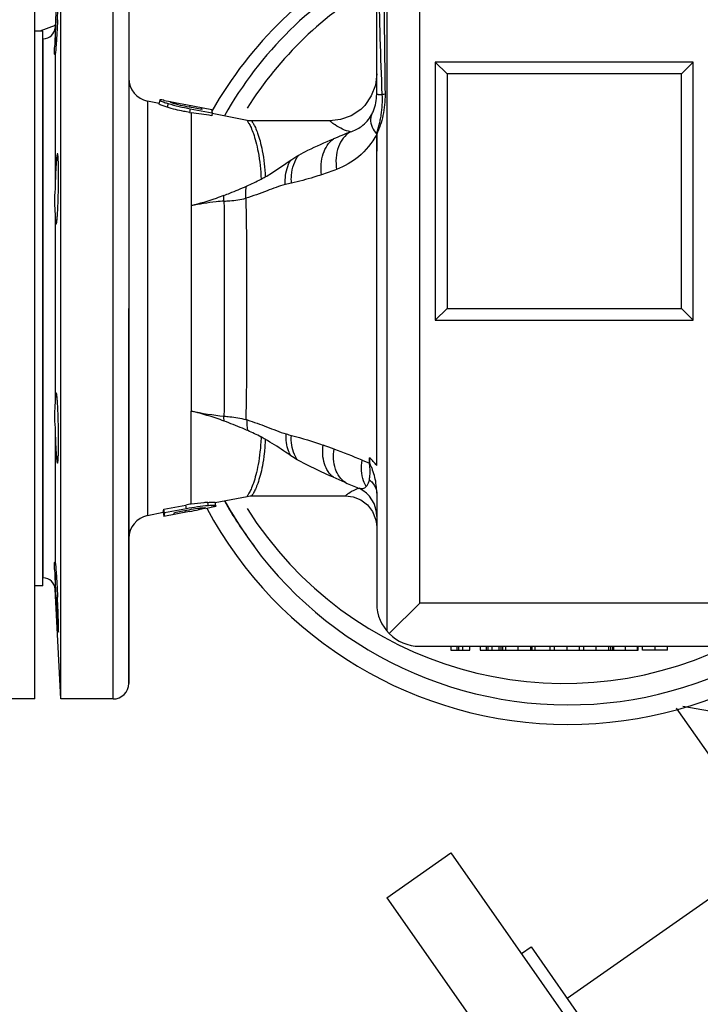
# Model space of a CAD drawing. Header units: millimetres. Extents: x 0 to 1189, y 0 to 841.
# Tile 146 of 158: x 999 to 1006, y 618 to 628. Entities that reach past the tile are written whole.
import ezdxf

# ---------------------------------------------------------------- set-up
doc = ezdxf.new("R2010")
doc.units = ezdxf.units.MM
doc.header["$LTSCALE"] = 65.395
doc.linetypes.add('CENTER', pattern=[0.6, 0.375, -0.075, 0.075, -0.075])
for name, color, linetype in [('0006_725700_27_ABL688', 7, 'CONTINUOUS'), ('0006_725700_27_T2_PBL690', 7, 'CONTINUOUS'), ('0006_725700_27_T3_ABL689', 7, 'CONTINUOUS'), ('1907_060000_TLKGS_KGS_V_ABL517', 7, 'CONTINUOUS'), ('1907_061000_TLKGS_KGS_V_ABL518', 7, 'CONTINUOUS'), ('1907_153200_52_ABL663', 7, 'CONTINUOUS'), ('1907_153200_52_T1_PBL697', 7, 'CONTINUOUS'), ('1907_153200_68_ABL545', 7, 'CONTINUOUS'), ('1907_644000_03_SIMPLE1_T1_X_PBL676', 7, 'CONTINUOUS'), ('1907_644000_03_SIMPLE1_X_ABL675', 7, 'CONTINUOUS'), ('1907_833000_31_SIMPLE1_C#AF0_ABL686', 7, 'CONTINUOUS'), ('1907_833000_31_SIMPLE1_T2_C_PBL702', 7, 'CONTINUOUS'), ('1907_833000_31_SIMPLE1_T7_C_PBL1471', 7, 'CONTINUOUS'), ('1997_000000_TLKGS_MARKETING_ABL455', 7, 'CONTINUOUS'), ('1997_030000_TLKGS_V_ABL456', 7, 'CONTINUOUS'), ('1997_800000_TLKGS_V_ABL685', 7, 'CONTINUOUS'), ('80ND40-DIN2690-MAK_PBL695', 7, 'CONTINUOUS'), ('9M32C_GENSET_KPL_VERROHRUNG_ABL407', 7, 'CONTINUOUS'), ('EN1092-1-01A-DN80-PN16_PBL692', 7, 'CONTINUOUS'), ('links_13_VBL404', 7, 'CONTINUOUS')]:
    doc.layers.add(name, color=color, linetype=linetype)

# ---------------------------------------------------------------- blocks, each defined once
blk = doc.blocks.new('EN1092-1-01A-DN80-PN16_PBL692', base_point=(998.77, 625.267))
at = {"layer": 'EN1092-1-01A-DN80-PN16_PBL692', "color": 7, "linetype": 'Continuous'}
for p, q in [((999.17, 629.267), (998.37, 629.267)), ((998.37, 621.267), (998.37, 629.267)), ((999.17, 621.267), (999.17, 629.267)), ((999.17, 621.267), (998.37, 621.267))]:
    blk.add_line(p, q, dxfattribs=at)
blk = doc.blocks.new('1907_153200_68_ABL545', base_point=(993.388, 607.367))
at = {"layer": 'EN1092-1-01A-DN80-PN16_PBL692'}
blk.add_blockref('EN1092-1-01A-DN80-PN16_PBL692', (998.77, 625.267), dxfattribs=at)
blk = doc.blocks.new('1907_153200_52_T1_PBL697', base_point=(1003.214, 629.267))
at = {"layer": '1907_153200_52_T1_PBL697', "color": 2, "linetype": 'CENTER'}
blk.add_line((999.377, 628.162), (999.221, 628.107), dxfattribs=at)
blk = doc.blocks.new('1907_153200_52_ABL663', base_point=(1004.877, 628.337))
at = {"layer": '1907_153200_52_T1_PBL697'}
blk.add_blockref('1907_153200_52_T1_PBL697', (1003.214, 629.267), dxfattribs=at)
blk = doc.blocks.new('0006_725700_27_T2_PBL690', base_point=(1004.59, 625.267))
at = {"layer": '0006_725700_27_T2_PBL690', "color": 7, "linetype": 'Continuous'}
for p, q in [((999.435, 629.267), (999.376, 628.14)), ((999.435, 621.267), (999.435, 629.267)), ((1000.13, 629.107), (1000.13, 621.427)), ((1002.67, 627.46), (1002.67, 628.607)), ((999.256, 628.027), (999.25, 628.027)), ((999.376, 627.863), (999.376, 627.863)), ((1003.39, 627.667), (1003.27, 627.787)), ((1005.79, 627.667), (1005.91, 627.787)), ((1005.79, 627.667), (1003.39, 627.667)), ((1003.39, 627.667), (1003.39, 625.267)), ((1005.79, 625.267), (1005.79, 627.667)), ((1000.441, 627.366), (1000.324, 627.389)), ((1000.324, 627.389), (1000.324, 623.144)), ((1000.448, 627.401), (1000.44, 627.362)), ((1000.44, 627.362), (1000.44, 627.362)), ((1000.448, 627.401), (1000.448, 627.401)), ((1000.495, 627.397), (1000.558, 627.384)), ((1000.557, 627.38), (1000.557, 627.38)), ((1000.619, 627.372), (1000.717, 627.354)), ((1000.717, 627.354), (1000.98, 627.302)), ((1000.753, 627.273), (1000.771, 627.27)), ((1000.761, 627.312), (1000.986, 627.27)), ((1000.771, 627.27), (1000.771, 626.318)), ((1000.879, 627.303), (1000.794, 627.319)), ((1000.872, 627.305), (1000.875, 627.323)), ((1000.875, 627.323), (1000.879, 627.303)), ((1000.987, 627.265), (1000.98, 627.302)), ((1000.986, 627.27), (1000.98, 627.24)), ((1001.342, 627.191), (1000.984, 627.261)), ((1000.987, 627.265), (1000.986, 627.26)), ((1002.19, 627.187), (1001.388, 627.187)), ((1002.671, 627.047), (1002.67, 627.047)), ((1002.671, 627.047), (1002.67, 626.876)), ((1002.671, 627.048), (1002.671, 627.047)), ((999.376, 626.498), (999.376, 626.491)), ((1000.13, 621.427), (1000.13, 625.267)), ((1003.39, 625.267), (1003.27, 625.147)), ((1003.39, 625.267), (1005.79, 625.267)), ((1005.79, 625.267), (1005.91, 625.147)), ((1000.77, 623.263), (1000.77, 624.216)), ((999.376, 624.042), (999.376, 624.035)), ((1001.017, 623.279), (1001.342, 623.342)), ((1001.388, 623.347), (1002.35, 623.347)), ((1002.35, 623.347), (1002.428, 623.337)), ((1002.428, 623.337), (1002.507, 623.306)), ((1002.67, 623.376), (1002.67, 622.247)), ((1000.489, 623.212), (1000.714, 623.253)), ((1000.722, 623.215), (1000.497, 623.173)), ((1000.915, 623.223), (1000.915, 623.223)), ((1000.916, 623.219), (1000.975, 623.23)), ((1001.024, 623.244), (1001.016, 623.282)), ((1001.024, 623.244), (1001.024, 623.244)), ((1002.507, 623.306), (1002.575, 623.254)), ((1002.575, 623.254), (1002.627, 623.187)), ((1000.482, 623.175), (1000.324, 623.144)), ((1000.482, 623.175), (1000.489, 623.212)), ((1000.483, 623.175), (1000.49, 623.136)), ((1000.497, 623.173), (1000.489, 623.212)), ((1000.753, 623.187), (1000.49, 623.136)), ((1000.497, 623.173), (1000.49, 623.136)), ((1000.594, 623.156), (1000.598, 623.177)), ((1000.598, 623.177), (1000.683, 623.193)), ((1002.627, 623.187), (1002.659, 623.109)), ((1002.659, 623.109), (1002.663, 623.083)), ((1002.663, 623.083), (1002.67, 623.027)), ((999.376, 622.67), (999.376, 622.67)), ((999.256, 622.507), (999.25, 622.507)), ((999.435, 621.267), (999.376, 622.393)), ((1002.799, 621.936), (1003.11, 622.247)), ((1003.11, 621.807), (1006.394, 621.807)), ((1003.429, 621.807), (1003.429, 621.767)), ((1003.512, 621.767), (1003.512, 621.807)), ((1003.553, 621.767), (1003.553, 621.807)), ((1003.624, 621.767), (1003.624, 621.807)), ((1003.729, 621.807), (1003.729, 621.767)), ((1003.812, 621.767), (1003.812, 621.807)), ((1003.853, 621.767), (1003.853, 621.807)), ((1003.924, 621.767), (1003.924, 621.807)), ((1003.962, 621.767), (1003.962, 621.807)), ((1003.991, 621.767), (1003.991, 621.807)), ((1004.247, 621.767), (1004.247, 621.807)), ((1004.262, 621.767), (1004.262, 621.807)), ((1004.293, 621.767), (1004.293, 621.807)), ((1004.445, 621.767), (1004.445, 621.807)), ((1004.491, 621.767), (1004.491, 621.807)), ((1004.747, 621.767), (1004.747, 621.807)), ((1004.791, 621.767), (1004.791, 621.807)), ((1005.047, 621.767), (1005.047, 621.807)), ((1005.089, 621.767), (1005.089, 621.807)), ((1005.099, 621.767), (1005.099, 621.807)), ((1005.339, 621.767), (1005.339, 621.807)), ((1005.349, 621.767), (1005.349, 621.807)), ((1005.392, 621.767), (1005.392, 621.807)), ((1005.647, 621.767), (1005.647, 621.807)), ((1003.429, 621.767), (1003.624, 621.767)), ((1003.729, 621.767), (1005.349, 621.767)), ((1005.647, 621.767), (1005.392, 621.767)), ((999.97, 621.267), (999.435, 621.267))]:
    blk.add_line(p, q, dxfattribs=at)
at = {"layer": '0006_725700_27_T2_PBL690', "color": 9, "linetype": 'Continuous'}
for p, q in [((999.97, 621.267), (999.97, 629.267)), ((1002.773, 628.607), (1002.773, 621.964)), ((1003.11, 622.247), (1003.11, 628.607)), ((999.376, 628.141), (999.376, 627.974)), ((999.256, 625.267), (999.256, 628.027)), ((999.376, 627.863), (999.376, 626.498)), ((1005.91, 627.787), (1003.27, 627.787)), ((1003.27, 627.787), (1003.27, 625.147)), ((1005.91, 625.147), (1005.91, 627.787)), ((1000.44, 627.362), (1000.44, 627.362)), ((1000.533, 627.365), (1000.525, 627.326)), ((1000.619, 627.372), (1000.616, 627.357)), ((1000.757, 627.346), (1000.753, 627.327)), ((1000.761, 627.312), (1000.753, 627.273)), ((1002.671, 627.048), (1002.67, 627.049)), ((1002.67, 627.047), (1002.67, 627.049)), ((1002.67, 626.876), (1002.67, 627.047)), ((999.376, 626.232), (999.376, 624.302)), ((999.256, 622.507), (999.256, 625.267)), ((1003.27, 625.147), (1005.91, 625.147)), ((1000.77, 624.216), (1000.773, 624.215)), ((999.376, 624.035), (999.376, 622.67)), ((1002.596, 623.681), (1002.596, 623.738)), ((1002.522, 623.711), (1002.596, 623.681)), ((1002.596, 623.681), (1002.601, 623.681)), ((1000.722, 623.215), (1000.714, 623.253)), ((1000.85, 623.206), (1000.847, 623.221)), ((1000.946, 623.246), (1000.939, 623.28)), ((1000.713, 623.179), (1000.709, 623.198)), ((999.376, 622.56), (999.376, 622.393)), ((1006.06, 622.247), (1003.11, 622.247)), ((1003.49, 621.807), (1003.49, 621.767)), ((1003.79, 621.807), (1003.79, 621.767)), ((1003.94, 621.807), (1003.94, 621.767)), ((1004.119, 621.767), (1004.119, 621.807)), ((1004.619, 621.767), (1004.619, 621.807)), ((1004.919, 621.767), (1004.919, 621.807)), ((1005.069, 621.767), (1005.069, 621.807)), ((1005.219, 621.767), (1005.219, 621.807)), ((1005.52, 621.767), (1005.52, 621.807))]:
    blk.add_line(p, q, dxfattribs=at)
at = {"layer": '0006_725700_27_T2_PBL690', "color": 7, "linetype": 'Continuous'}
for points in [[(1002.67, 627.667), (1002.656, 627.551), (1002.614, 627.442), (1002.548, 627.346), (1002.506, 627.305), (1002.409, 627.24), (1002.3, 627.2), (1002.19, 627.187)], [(1001.388, 627.187), (1001.375, 627.187), (1001.356, 627.189), (1001.342, 627.191)], [(1001.342, 623.342), (1001.356, 623.345), (1001.375, 623.346), (1001.388, 623.347)]]:
    blk.add_lwpolyline(points, dxfattribs=at)
for centre, radius, start, end in [((1004.59, 625.267), 4, 118.7652, 150.4531), ((999.256, 628.147), 0.12, 270, 357.032), ((1000.37, 627.625), 0.24, 180, 259.0047), ((998.906, 613.24), 14.153, 81.5757, 82.4315), ((1001.519, 618.919), 4.408, 99.785, 100.5238), ((1004.59, 625.267), 4, 209.5469, 217.4305), ((1000.37, 622.909), 0.24, 100.9953, 180), ((996.447, 645.496), 22.721, 280.9247, 281.1751), ((999.256, 622.387), 0.12, 2.9715, 90), ((1003.11, 622.247), 0.44, 180, 270), ((999.97, 621.427), 0.16, 270, 360)]:
    blk.add_arc(centre, radius, start, end, dxfattribs=at)
at = {"layer": '0006_725700_27_T2_PBL690', "color": 9, "linetype": 'Continuous'}
for centre, radius, start, end in [((1004.59, 625.267), 3.84, 120.0766, 147.7357), ((1118.892, 629.319), 116.151, 180.35145, 180.91758), ((1002.854, 625.066), 2.395, 92.3485, 93.0223), ((1010.691, 606.932), 21.782, 112.3708, 112.8658), ((1545.871, 626.071), 543.202, 179.91512, 180.08488), ((1000.58, 628.277), 1.914, 298.249, 299.7095), ((1002.19, 624.787), 1.806, 102.573, 104.6186), ((1554.174, 624.462), 551.505, 179.9164, 180.0836), ((1001.473, 627.623), 3.479, 258.3886, 263.9498), ((1001.031, 623.081), 1.089, 73.2673, 74.068), ((1000.606, 622.291), 1.878, 62.0302, 66.6208), ((1000.582, 622.247), 1.928, 60.591, 62.0385), ((1000.51, 619.33), 4.815, 69.0281, 70.4331), ((998.063, 612.925), 11.672, 67.5433, 69.0671), ((1010.449, 642.375), 20.554, 246.4222, 246.7992), ((1031.401, 691.203), 73.688, 246.7829, 246.89835), ((1002.351, 623.136), 0.32, 0.0305, 64.4489), ((1004.59, 625.267), 3.84, 212.2644, 295.7209)]:
    blk.add_arc(centre, radius, start, end, dxfattribs=at)
at = {"layer": '0006_725700_27_T2_PBL690', "color": 7, "linetype": 'Continuous'}
for points, knots in [([(999.401, 628.223), (999.403, 628.269), (999.406, 628.336), (999.409, 628.42), (999.411, 628.475), (999.411, 628.518), (999.414, 628.553), (999.41, 628.569), (999.413, 628.583), (999.411, 628.583)], [0, 0, 0, 0, 0.382559, 0.555418, 0.706945, 0.831301, 0.923699, 0.980602, 1, 1, 1, 1]), ([(999.401, 628.223), (999.399, 628.178), (999.396, 628.112), (999.391, 628.028), (999.388, 627.974), (999.384, 627.93), (999.382, 627.896), (999.378, 627.877), (999.378, 627.865), (999.376, 627.863)], [0, 0, 0, 0, 0.377611, 0.548712, 0.699313, 0.82379, 0.917487, 0.97691, 1, 1, 1, 1]), ([(999.376, 627.974), (999.377, 627.992), (999.38, 628.075), (999.384, 628.158), (999.387, 628.223)], [0, 0, 0, 0, 0.216181, 1, 1, 1, 1]), ([(999.376, 627.863), (999.373, 627.863), (999.37, 627.877), (999.367, 627.909), (999.375, 627.946), (999.376, 627.974)], [0, 0, 0, 0, 0.074754, 0.267965, 1, 1, 1, 1]), ([(1000.442, 627.359), (1000.442, 627.359), (1000.441, 627.36), (1000.44, 627.361), (1000.44, 627.362)], [0, 0, 0, 0, 0.602878, 1, 1, 1, 1]), ([(1000.525, 627.326), (1000.511, 627.33), (1000.483, 627.34), (1000.454, 627.349), (1000.442, 627.359)], [0, 0, 0, 0, 0.500683, 1, 1, 1, 1]), ([(1000.455, 627.403), (1000.453, 627.403), (1000.451, 627.403), (1000.448, 627.402), (1000.448, 627.401)], [0, 0, 0, 0, 0.700978, 1, 1, 1, 1]), ([(1000.448, 627.401), (1000.448, 627.398), (1000.458, 627.393), (1000.474, 627.385), (1000.501, 627.375), (1000.521, 627.368), (1000.533, 627.365)], [0, 0, 0, 0, 0.093024, 0.304124, 0.613935, 1, 1, 1, 1]), ([(1000.495, 627.397), (1000.491, 627.397), (1000.477, 627.4), (1000.464, 627.402), (1000.455, 627.403)], [0, 0, 0, 0, 0.334832, 1, 1, 1, 1]), ([(1000.557, 627.381), (1000.562, 627.383), (1000.584, 627.377), (1000.604, 627.375), (1000.619, 627.372)], [0, 0, 0, 0, 0.248852, 1, 1, 1, 1]), ([(1000.557, 627.38), (1000.557, 627.38), (1000.557, 627.381), (1000.557, 627.381), (1000.557, 627.381)], [0, 0, 0, 0, 0.489717, 1, 1, 1, 1]), ([(1000.563, 627.375), (1000.561, 627.375), (1000.559, 627.377), (1000.557, 627.379), (1000.557, 627.38)], [0, 0, 0, 0, 0.654242, 1, 1, 1, 1]), ([(1000.615, 627.357), (1000.609, 627.359), (1000.592, 627.364), (1000.574, 627.369), (1000.563, 627.375)], [0, 0, 0, 0, 0.346418, 1, 1, 1, 1]), ([(1000.753, 627.273), (1000.733, 627.277), (1000.657, 627.291), (1000.58, 627.309), (1000.525, 627.326)], [0, 0, 0, 0, 0.260231, 1, 1, 1, 1]), ([(999.401, 626.851), (999.399, 626.851), (999.397, 626.838), (999.393, 626.822), (999.39, 626.788), (999.387, 626.745), (999.384, 626.692), (999.379, 626.609), (999.377, 626.544), (999.376, 626.498)], [0, 0, 0, 0, 0.021255, 0.078485, 0.170597, 0.29432, 0.445098, 0.617343, 1, 1, 1, 1]), ([(999.411, 626.491), (999.412, 626.537), (999.412, 626.604), (999.412, 626.689), (999.411, 626.743), (999.409, 626.786), (999.408, 626.821), (999.405, 626.838), (999.404, 626.851), (999.401, 626.851)], [0, 0, 0, 0, 0.381794, 0.55427, 0.705446, 0.829536, 0.921848, 0.97903, 1, 1, 1, 1]), ([(999.376, 626.491), (999.374, 626.444), (999.364, 626.358), (999.375, 626.271), (999.376, 626.232)], [0, 0, 0, 0, 0.543258, 1, 1, 1, 1]), ([(999.387, 626.131), (999.39, 626.131), (999.392, 626.145), (999.395, 626.161), (999.398, 626.196), (999.402, 626.24), (999.405, 626.294), (999.408, 626.379), (999.41, 626.445), (999.411, 626.491)], [0, 0, 0, 0, 0.021585, 0.079082, 0.171518, 0.295573, 0.446586, 0.618812, 1, 1, 1, 1]), ([(1000.771, 626.318), (1000.77, 626.149), (1000.771, 625.449), (1000.77, 624.748), (1000.77, 624.216)], [0, 0, 0, 0, 0.240507, 1, 1, 1, 1]), ([(999.376, 626.232), (999.377, 626.218), (999.378, 626.193), (999.38, 626.16), (999.383, 626.144), (999.385, 626.131), (999.387, 626.131)], [0, 0, 0, 0, 0.420911, 0.733598, 0.927484, 1, 1, 1, 1]), ([(999.387, 624.402), (999.385, 624.402), (999.383, 624.389), (999.38, 624.374), (999.378, 624.34), (999.377, 624.316), (999.376, 624.302)], [0, 0, 0, 0, 0.072518, 0.266402, 0.579086, 1, 1, 1, 1]), ([(999.411, 624.042), (999.41, 624.088), (999.408, 624.155), (999.405, 624.24), (999.402, 624.294), (999.398, 624.337), (999.395, 624.372), (999.392, 624.389), (999.39, 624.402), (999.387, 624.402)], [0, 0, 0, 0, 0.381189, 0.553415, 0.704427, 0.828481, 0.920918, 0.978414, 1, 1, 1, 1]), ([(999.376, 624.302), (999.375, 624.262), (999.364, 624.176), (999.374, 624.089), (999.376, 624.042)], [0, 0, 0, 0, 0.456708, 1, 1, 1, 1]), ([(999.376, 624.035), (999.377, 623.99), (999.379, 623.924), (999.384, 623.841), (999.387, 623.788), (999.39, 623.746), (999.393, 623.712), (999.397, 623.695), (999.399, 623.682), (999.401, 623.682)], [0, 0, 0, 0, 0.382638, 0.554888, 0.705675, 0.829404, 0.921516, 0.978746, 1, 1, 1, 1]), ([(999.401, 623.682), (999.404, 623.682), (999.405, 623.696), (999.408, 623.712), (999.409, 623.747), (999.411, 623.791), (999.412, 623.845), (999.412, 623.929), (999.412, 623.996), (999.411, 624.042)], [0, 0, 0, 0, 0.020969, 0.07815, 0.170465, 0.294558, 0.44573, 0.618205, 1, 1, 1, 1]), ([(1002.601, 623.681), (1002.601, 623.69), (1002.6, 623.705), (1002.598, 623.723), (1002.599, 623.734), (1002.596, 623.738)], [0, 0, 0, 0, 0.50281, 0.754951, 1, 1, 1, 1]), ([(1002.67, 623.376), (1002.67, 623.403), (1002.667, 623.457), (1002.653, 623.536), (1002.633, 623.598), (1002.616, 623.645), (1002.602, 623.668), (1002.601, 623.681)], [0, 0, 0, 0, 0.259803, 0.514642, 0.760535, 0.879589, 1, 1, 1, 1]), ([(1000.939, 623.28), (1000.926, 623.279), (1000.87, 623.274), (1000.814, 623.268), (1000.77, 623.263)], [0, 0, 0, 0, 0.225654, 1, 1, 1, 1]), ([(1000.915, 623.223), (1000.914, 623.218), (1000.898, 623.217), (1000.879, 623.211), (1000.861, 623.208), (1000.85, 623.206)], [0, 0, 0, 0, 0.245781, 0.49718, 1, 1, 1, 1]), ([(1000.86, 623.223), (1000.874, 623.224), (1000.887, 623.223), (1000.914, 623.228), (1000.915, 623.223)], [0, 0, 0, 0, 0.754884, 1, 1, 1, 1]), ([(1000.939, 623.28), (1000.95, 623.281), (1000.968, 623.282), (1000.994, 623.284), (1001.006, 623.283), (1001.016, 623.283), (1001.016, 623.282)], [0, 0, 0, 0, 0.419806, 0.738763, 0.93461, 1, 1, 1, 1]), ([(1001.024, 623.244), (1001.023, 623.246), (1001.013, 623.248), (1001, 623.249), (1000.975, 623.248), (1000.956, 623.247), (1000.946, 623.246)], [0, 0, 0, 0, 0.081693, 0.287411, 0.599363, 1, 1, 1, 1]), ([(1001.021, 623.241), (1001.019, 623.24), (1001.004, 623.235), (1000.988, 623.233), (1000.975, 623.23)], [0, 0, 0, 0, 0.139332, 1, 1, 1, 1]), ([(1001.024, 623.244), (1001.023, 623.243), (1001.023, 623.242), (1001.021, 623.242), (1001.021, 623.241)], [0, 0, 0, 0, 0.501659, 1, 1, 1, 1]), ([(999.376, 622.56), (999.375, 622.587), (999.367, 622.625), (999.37, 622.657), (999.373, 622.67), (999.376, 622.67)], [0, 0, 0, 0, 0.73203, 0.925236, 1, 1, 1, 1]), ([(999.376, 622.67), (999.378, 622.668), (999.378, 622.657), (999.382, 622.637), (999.384, 622.603), (999.388, 622.559), (999.391, 622.506), (999.396, 622.422), (999.399, 622.356), (999.401, 622.31)], [0, 0, 0, 0, 0.023125, 0.082573, 0.176283, 0.30076, 0.451352, 0.622437, 1, 1, 1, 1]), ([(999.387, 622.31), (999.386, 622.333), (999.382, 622.416), (999.378, 622.5), (999.376, 622.56)], [0, 0, 0, 0, 0.274524, 1, 1, 1, 1]), ([(999.387, 622.31), (999.389, 622.28), (999.392, 622.22), (999.397, 622.13), (999.401, 622.055), (999.405, 622.002), (999.408, 621.973), (999.408, 621.957), (999.411, 621.95)], [0, 0, 0, 0, 0.250036, 0.500073, 0.75011, 0.875133, 0.937615, 1, 1, 1, 1]), ([(999.411, 621.95), (999.413, 621.95), (999.41, 621.965), (999.414, 621.98), (999.411, 622.016), (999.411, 622.059), (999.409, 622.113), (999.406, 622.198), (999.403, 622.264), (999.401, 622.31)], [0, 0, 0, 0, 0.0194, 0.076303, 0.168703, 0.293063, 0.444594, 0.617452, 1, 1, 1, 1])]:
    blk.add_open_spline(points, degree=3, knots=knots, dxfattribs=at)
at = {"layer": '0006_725700_27_T2_PBL690', "color": 9, "linetype": 'Continuous'}
for points in [[(1002.727, 627.458), (1002.71, 627.841), (1002.702, 628.224), (1002.694, 628.607)], [(1001.79, 626.785), (1001.817, 626.804), (1001.844, 626.821), (1001.873, 626.837)], [(1002.259, 626.69), (1002.208, 626.671), (1002.157, 626.652), (1002.105, 626.635)], [(1001.337, 626.519), (1001.388, 626.541), (1001.438, 626.565), (1001.486, 626.591)], [(1001.106, 626.365), (1001.105, 626.384), (1001.105, 626.404), (1001.106, 626.424)], [(1001.107, 624.113), (1001.106, 624.13), (1001.106, 624.147), (1001.106, 624.164)], [(1001.351, 624.015), (1001.344, 624.051), (1001.343, 624.088), (1001.345, 624.124)], [(1001.744, 623.981), (1001.761, 623.976), (1001.779, 623.971), (1001.797, 623.966)], [(1001.797, 623.966), (1001.906, 623.937), (1002.016, 623.905), (1002.123, 623.867)], [(1001.857, 623.717), (1001.834, 623.73), (1001.812, 623.744), (1001.791, 623.758)], [(1002.67, 623.657), (1002.648, 623.686), (1002.623, 623.714), (1002.596, 623.738)]]:
    blk.add_open_spline(points, degree=3, dxfattribs=at)
for points, knots in [([(1002.617, 627.249), (1002.625, 627.262), (1002.657, 627.328), (1002.67, 627.402), (1002.67, 627.46)], [0, 0, 0, 0, 0.211279, 1, 1, 1, 1]), ([(1002.67, 627.049), (1002.669, 627.058), (1002.674, 627.074), (1002.683, 627.107), (1002.695, 627.147), (1002.707, 627.197), (1002.72, 627.265), (1002.729, 627.352), (1002.729, 627.423), (1002.727, 627.458)], [0, 0, 0, 0, 0.062158, 0.122786, 0.244502, 0.367711, 0.492547, 0.745553, 1, 1, 1, 1]), ([(1002.67, 627.46), (1002.67, 627.459), (1002.678, 627.46), (1002.686, 627.458), (1002.705, 627.459), (1002.719, 627.458), (1002.727, 627.458)], [0, 0, 0, 0, 0.064551, 0.254766, 0.568493, 1, 1, 1, 1]), ([(1002.756, 627.459), (1002.756, 627.423), (1002.753, 627.35), (1002.736, 627.244), (1002.713, 627.159), (1002.692, 627.103), (1002.68, 627.072), (1002.672, 627.056), (1002.671, 627.048)], [0, 0, 0, 0, 0.259161, 0.514151, 0.76082, 0.88103, 0.940288, 1, 1, 1, 1]), ([(1002.401, 627.075), (1002.441, 627.087), (1002.527, 627.129), (1002.592, 627.203), (1002.617, 627.249)], [0, 0, 0, 0, 0.444426, 1, 1, 1, 1]), ([(1002.617, 627.249), (1002.611, 627.235), (1002.597, 627.164), (1002.636, 627.094), (1002.67, 627.049)], [0, 0, 0, 0, 0.20634, 1, 1, 1, 1]), ([(1001.342, 627.191), (1001.345, 627.191), (1001.35, 627.176), (1001.367, 627.156), (1001.386, 627.112), (1001.41, 627.051), (1001.435, 626.967), (1001.469, 626.813), (1001.482, 626.684), (1001.486, 626.591)], [0, 0, 0, 0, 0.014881, 0.059322, 0.133936, 0.239964, 0.378592, 0.550909, 1, 1, 1, 1]), ([(1001.388, 627.187), (1001.391, 627.187), (1001.393, 627.178), (1001.401, 627.17), (1001.412, 627.149), (1001.431, 627.113), (1001.454, 627.054), (1001.478, 626.975), (1001.512, 626.827), (1001.525, 626.704), (1001.529, 626.614)], [0, 0, 0, 0, 0.014689, 0.03301, 0.058724, 0.132792, 0.238278, 0.376547, 0.548884, 1, 1, 1, 1]), ([(1002.401, 627.075), (1002.345, 627.088), (1002.283, 627.116), (1002.207, 627.17), (1002.198, 627.18), (1002.189, 627.187), (1002.19, 627.187)], [0, 0, 0, 0, 0.718099, 0.931171, 0.983053, 1, 1, 1, 1]), ([(1002.401, 627.075), (1002.344, 627.042), (1002.253, 626.916), (1002.248, 626.767), (1002.259, 626.69)], [0, 0, 0, 0, 0.457424, 1, 1, 1, 1]), ([(1002.67, 627.047), (1002.623, 626.961), (1002.503, 626.814), (1002.34, 626.721), (1002.259, 626.69)], [0, 0, 0, 0, 0.531236, 1, 1, 1, 1]), ([(1001.873, 626.837), (1001.903, 626.854), (1002.019, 626.915), (1002.139, 626.966), (1002.227, 627.003)], [0, 0, 0, 0, 0.2699, 1, 1, 1, 1]), ([(1002.105, 626.635), (1002.096, 626.707), (1002.101, 626.845), (1002.178, 626.966), (1002.227, 627.003)], [0, 0, 0, 0, 0.539618, 1, 1, 1, 1]), ([(1001.529, 626.614), (1001.548, 626.625), (1001.638, 626.678), (1001.722, 626.739), (1001.79, 626.785)], [0, 0, 0, 0, 0.213693, 1, 1, 1, 1]), ([(1001.734, 626.535), (1001.733, 626.557), (1001.733, 626.644), (1001.757, 626.731), (1001.79, 626.785)], [0, 0, 0, 0, 0.264512, 1, 1, 1, 1]), ([(1001.797, 626.55), (1001.795, 626.577), (1001.795, 626.676), (1001.828, 626.778), (1001.873, 626.837)], [0, 0, 0, 0, 0.26777, 1, 1, 1, 1]), ([(1002.105, 626.635), (1002.079, 626.627), (1001.977, 626.594), (1001.874, 626.567), (1001.797, 626.55)], [0, 0, 0, 0, 0.258344, 1, 1, 1, 1]), ([(1001.106, 626.424), (1001.126, 626.431), (1001.204, 626.462), (1001.28, 626.494), (1001.337, 626.519)], [0, 0, 0, 0, 0.258098, 1, 1, 1, 1]), ([(1001.33, 626.395), (1001.33, 626.406), (1001.328, 626.447), (1001.332, 626.489), (1001.337, 626.519)], [0, 0, 0, 0, 0.261052, 1, 1, 1, 1]), ([(1001.734, 626.535), (1001.67, 626.518), (1001.537, 626.466), (1001.404, 626.417), (1001.33, 626.395)], [0, 0, 0, 0, 0.462454, 1, 1, 1, 1]), ([(1001.106, 626.424), (1001.079, 626.413), (1000.969, 626.373), (1000.856, 626.339), (1000.771, 626.318)], [0, 0, 0, 0, 0.246478, 1, 1, 1, 1]), ([(1001.106, 626.365), (1001.079, 626.363), (1000.967, 626.353), (1000.855, 626.335), (1000.771, 626.318)], [0, 0, 0, 0, 0.239678, 1, 1, 1, 1]), ([(1001.106, 626.365), (1001.126, 626.366), (1001.201, 626.37), (1001.277, 626.379), (1001.33, 626.395)], [0, 0, 0, 0, 0.257213, 1, 1, 1, 1]), ([(1001.106, 626.365), (1001.112, 625.998), (1001.103, 625.264), (1001.112, 624.53), (1001.106, 624.164)], [0, 0, 0, 0, 0.500254, 1, 1, 1, 1]), ([(1001.33, 626.395), (1001.338, 626.017), (1001.336, 625.261), (1001.338, 624.506), (1001.33, 624.128)], [0, 0, 0, 0, 0.500433, 1, 1, 1, 1]), ([(1001.107, 624.113), (1001.08, 624.123), (1000.97, 624.161), (1000.858, 624.194), (1000.773, 624.215)], [0, 0, 0, 0, 0.246054, 1, 1, 1, 1]), ([(1001.106, 624.164), (1001.126, 624.162), (1001.201, 624.154), (1001.276, 624.144), (1001.33, 624.128)], [0, 0, 0, 0, 0.257808, 1, 1, 1, 1]), ([(1001.345, 624.124), (1001.412, 624.104), (1001.545, 624.055), (1001.675, 624.001), (1001.744, 623.981)], [0, 0, 0, 0, 0.494656, 1, 1, 1, 1]), ([(1001.351, 624.015), (1001.332, 624.023), (1001.251, 624.057), (1001.17, 624.09), (1001.107, 624.113)], [0, 0, 0, 0, 0.230696, 1, 1, 1, 1]), ([(1001.486, 623.95), (1001.484, 623.899), (1001.477, 623.804), (1001.459, 623.675), (1001.435, 623.568), (1001.411, 623.484), (1001.386, 623.421), (1001.368, 623.383), (1001.354, 623.36), (1001.351, 623.352), (1001.339, 623.342), (1001.342, 623.342)], [0, 0, 0, 0, 0.242862, 0.450149, 0.622708, 0.761264, 0.867236, 0.941812, 0.967552, 0.985714, 1, 1, 1, 1]), ([(1001.529, 623.926), (1001.527, 623.877), (1001.52, 623.787), (1001.502, 623.662), (1001.479, 623.561), (1001.454, 623.481), (1001.431, 623.421), (1001.412, 623.384), (1001.401, 623.364), (1001.393, 623.354), (1001.392, 623.35), (1001.387, 623.347), (1001.388, 623.347)], [0, 0, 0, 0, 0.244093, 0.451863, 0.624365, 0.762542, 0.868013, 0.942124, 0.967686, 0.985731, 0.996468, 1, 1, 1, 1]), ([(1001.791, 623.758), (1001.766, 623.775), (1001.68, 623.833), (1001.593, 623.89), (1001.529, 623.926)], [0, 0, 0, 0, 0.292223, 1, 1, 1, 1]), ([(1001.791, 623.758), (1001.782, 623.774), (1001.749, 623.843), (1001.74, 623.923), (1001.744, 623.981)], [0, 0, 0, 0, 0.23766, 1, 1, 1, 1]), ([(1001.857, 623.717), (1001.845, 623.734), (1001.803, 623.81), (1001.791, 623.9), (1001.797, 623.966)], [0, 0, 0, 0, 0.235669, 1, 1, 1, 1]), ([(1002.228, 623.537), (1002.184, 623.57), (1002.117, 623.68), (1002.113, 623.803), (1002.123, 623.867)], [0, 0, 0, 0, 0.460566, 1, 1, 1, 1]), ([(1002.352, 623.483), (1002.303, 623.514), (1002.227, 623.628), (1002.223, 623.759), (1002.233, 623.826)], [0, 0, 0, 0, 0.458306, 1, 1, 1, 1]), ([(1002.228, 623.537), (1002.198, 623.55), (1002.072, 623.605), (1001.948, 623.664), (1001.857, 623.717)], [0, 0, 0, 0, 0.235441, 1, 1, 1, 1]), ([(1002.563, 623.442), (1002.552, 623.46), (1002.513, 623.544), (1002.51, 623.642), (1002.522, 623.711)], [0, 0, 0, 0, 0.231451, 1, 1, 1, 1]), ([(1002.595, 623.512), (1002.597, 623.523), (1002.605, 623.579), (1002.601, 623.636), (1002.596, 623.681)], [0, 0, 0, 0, 0.202923, 1, 1, 1, 1]), ([(1002.35, 623.347), (1002.351, 623.347), (1002.353, 623.351), (1002.36, 623.356), (1002.371, 623.366), (1002.395, 623.383), (1002.433, 623.406), (1002.469, 623.42), (1002.489, 623.425)], [0, 0, 0, 0, 0.01904, 0.074463, 0.16441, 0.287468, 0.623558, 1, 1, 1, 1]), ([(1002.489, 623.425), (1002.501, 623.421), (1002.529, 623.419), (1002.554, 623.433), (1002.563, 623.442)], [0, 0, 0, 0, 0.484912, 1, 1, 1, 1]), ([(1002.563, 623.442), (1002.567, 623.446), (1002.583, 623.466), (1002.591, 623.492), (1002.595, 623.512)], [0, 0, 0, 0, 0.201517, 1, 1, 1, 1]), ([(1002.595, 623.512), (1002.606, 623.503), (1002.645, 623.467), (1002.67, 623.414), (1002.67, 623.376)], [0, 0, 0, 0, 0.278243, 1, 1, 1, 1])]:
    blk.add_open_spline(points, degree=3, knots=knots, dxfattribs=at)
at = {"layer": '0006_725700_27_T2_PBL690', "color": 7, "linetype": 'Continuous'}
for points in [[(1000.533, 627.365), (1000.607, 627.342), (1000.684, 627.326), (1000.761, 627.312)], [(1000.794, 627.319), (1000.734, 627.331), (1000.674, 627.341), (1000.615, 627.357)], [(1000.683, 623.193), (1000.742, 623.204), (1000.801, 623.216), (1000.86, 623.223)], [(1000.946, 623.246), (1000.871, 623.24), (1000.796, 623.228), (1000.722, 623.215)]]:
    blk.add_open_spline(points, degree=3, dxfattribs=at)
blk = doc.blocks.new('0006_725700_27_T3_ABL689', base_point=(1004.59, 625.267))
at = {"layer": '0006_725700_27_T2_PBL690'}
blk.add_blockref('0006_725700_27_T2_PBL690', (1004.59, 625.267), dxfattribs=at)
blk = doc.blocks.new('0006_725700_27_ABL688', base_point=(1004.59, 626.33))
at = {"layer": '0006_725700_27_T3_ABL689'}
blk.add_blockref('0006_725700_27_T3_ABL689', (1004.59, 625.267), dxfattribs=at)
blk = doc.blocks.new('80ND40-DIN2690-MAK_PBL695', base_point=(999.21, 625.267))
at = {"layer": '80ND40-DIN2690-MAK_PBL695', "color": 7, "linetype": 'Continuous'}
for p, q in [((999.25, 628.107), (999.17, 628.107)), ((999.25, 622.427), (999.25, 628.107)), ((999.25, 622.427), (999.17, 622.427))]:
    blk.add_line(p, q, dxfattribs=at)
blk = doc.blocks.new('9M32C_GENSET_KPL_VERROHRUNG_ABL407', base_point=(993.09, 614.547))
at = {"layer": '0006_725700_27_ABL688'}
blk.add_blockref('0006_725700_27_ABL688', (1004.59, 626.33), dxfattribs=at)
at = {"layer": '1907_153200_52_ABL663'}
blk.add_blockref('1907_153200_52_ABL663', (1004.877, 628.337), dxfattribs=at)
at = {"layer": '1907_153200_68_ABL545'}
blk.add_blockref('1907_153200_68_ABL545', (993.388, 607.367), dxfattribs=at)
at = {"layer": '80ND40-DIN2690-MAK_PBL695'}
blk.add_blockref('80ND40-DIN2690-MAK_PBL695', (999.21, 625.267), dxfattribs=at)
blk = doc.blocks.new('1907_833000_31_SIMPLE1_T2_C_PBL702', base_point=(1017.999, 624.909))
at = {"layer": '1907_833000_31_SIMPLE1_T2_C_PBL702', "color": 7, "linetype": 'Continuous'}
for p, q in [((1005.737, 621.172), (1010.204, 614.793)), ((1010.161, 620.421), (1005.804, 621.19)), ((1006.766, 619.703), (1004.62, 618.2))]:
    blk.add_line(p, q, dxfattribs=at)
blk = doc.blocks.new('1907_833000_31_SIMPLE1_T7_C_PBL1471', base_point=(1004.63, 626.311))
at = {"layer": '1907_833000_31_SIMPLE1_T7_C_PBL1471', "color": 7, "linetype": 'Continuous'}
for radius, start, end in [(4.2, 67.8443, 70.9832), (4.2, 110.384, 112.1557), (4.2, 29.8353, 63.3159), (4.2, 117.89, 150.3233), (4.2, 208.2095, 331.689), (4, 208.5303, 331.1791)]:
    blk.add_arc((1004.63, 625.207), radius, start, end, dxfattribs=at)
blk = doc.blocks.new('1907_833000_31_SIMPLE1_C#AF0_ABL686', base_point=(1017.53, 643.677))
at = {"layer": '1907_833000_31_SIMPLE1_T2_C_PBL702'}
blk.add_blockref('1907_833000_31_SIMPLE1_T2_C_PBL702', (1017.999, 624.909), dxfattribs=at)
at = {"layer": '1907_833000_31_SIMPLE1_T7_C_PBL1471'}
blk.add_blockref('1907_833000_31_SIMPLE1_T7_C_PBL1471', (1004.63, 626.311), dxfattribs=at)
blk = doc.blocks.new('1997_800000_TLKGS_V_ABL685', base_point=(1017.53, 643.677))
at = {"layer": '1907_833000_31_SIMPLE1_C#AF0_ABL686'}
blk.add_blockref('1907_833000_31_SIMPLE1_C#AF0_ABL686', (1017.53, 643.677), dxfattribs=at)
blk = doc.blocks.new('1997_030000_TLKGS_V_ABL456', base_point=(991.03, 633.832))
at = {"layer": '1997_800000_TLKGS_V_ABL685'}
blk.add_blockref('1997_800000_TLKGS_V_ABL685', (1017.53, 643.677), dxfattribs=at)
blk = doc.blocks.new('1907_644000_03_SIMPLE1_T1_X_PBL676', base_point=(1000.186, 613.554))
at = {"layer": '1907_644000_03_SIMPLE1_T1_X_PBL676', "color": 7, "linetype": 'Continuous'}
for p, q in [((1002.775, 619.232), (1003.43, 619.691)), ((1003.43, 619.691), (1007.675, 613.629)), ((1002.775, 619.232), (1007.019, 613.17)), ((1004.153, 618.659), (1004.251, 618.728)), ((1004.251, 618.728), (1007.05, 614.73))]:
    blk.add_line(p, q, dxfattribs=at)
blk = doc.blocks.new('1907_644000_03_SIMPLE1_X_ABL675', base_point=(1000.186, 613.554))
at = {"layer": '1907_644000_03_SIMPLE1_T1_X_PBL676'}
blk.add_blockref('1907_644000_03_SIMPLE1_T1_X_PBL676', (1000.186, 613.554), dxfattribs=at)
blk = doc.blocks.new('1907_061000_TLKGS_KGS_V_ABL518', base_point=(995.76, 629.057))
at = {"layer": '1907_644000_03_SIMPLE1_X_ABL675'}
blk.add_blockref('1907_644000_03_SIMPLE1_X_ABL675', (1000.186, 613.554), dxfattribs=at)
blk = doc.blocks.new('1907_060000_TLKGS_KGS_V_ABL517', base_point=(994.78, 654.966))
at = {"layer": '1907_061000_TLKGS_KGS_V_ABL518'}
blk.add_blockref('1907_061000_TLKGS_KGS_V_ABL518', (995.76, 629.057), dxfattribs=at)
blk = doc.blocks.new('1997_000000_TLKGS_MARKETING_ABL455', base_point=(991.03, 644.206))
at = {"layer": '1907_060000_TLKGS_KGS_V_ABL517'}
blk.add_blockref('1907_060000_TLKGS_KGS_V_ABL517', (994.78, 654.966), dxfattribs=at)
at = {"layer": '1997_030000_TLKGS_V_ABL456'}
blk.add_blockref('1997_030000_TLKGS_V_ABL456', (991.03, 633.832), dxfattribs=at)
blk = doc.blocks.new('LINKS_13_VBL404', base_point=(991.348, 627.605))
at = {"layer": '1997_000000_TLKGS_MARKETING_ABL455'}
blk.add_blockref('1997_000000_TLKGS_MARKETING_ABL455', (991.03, 644.206), dxfattribs=at)
at = {"layer": '9M32C_GENSET_KPL_VERROHRUNG_ABL407'}
blk.add_blockref('9M32C_GENSET_KPL_VERROHRUNG_ABL407', (993.09, 614.547), dxfattribs=at)

msp = doc.modelspace()

# ---------------------------------------------------------------- block references
at = {"layer": 'links_13_VBL404'}
msp.add_blockref('LINKS_13_VBL404', (991.34811, 627.60505), dxfattribs=at)

doc.saveas('drawing.dxf')
